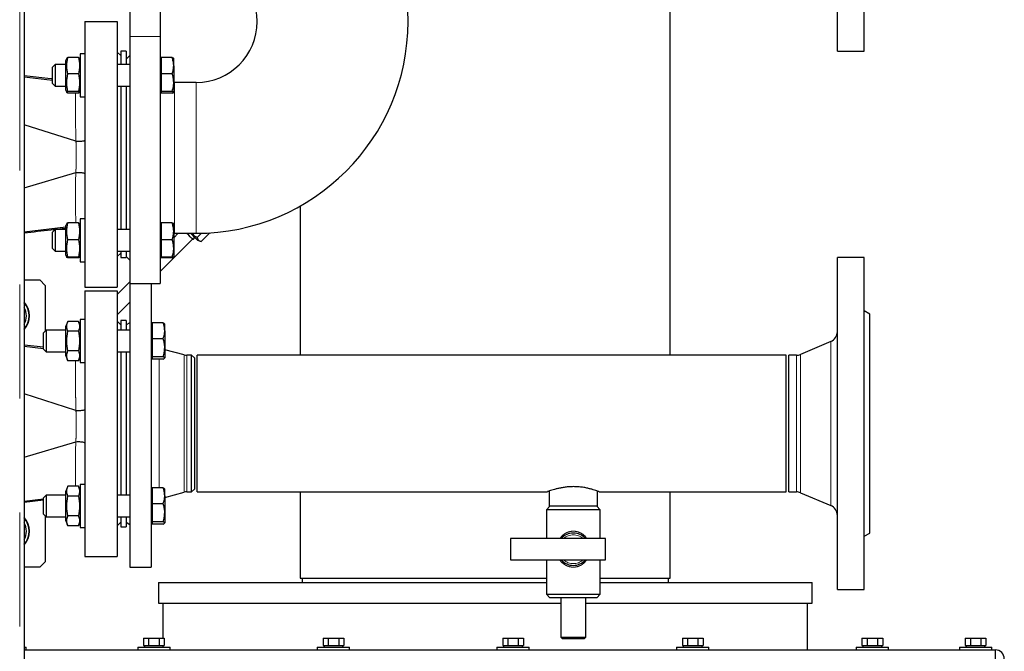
# Model space of a CAD drawing. Header units: millimetres. Extents: x 30 to 245, y 63 to 147.
# Tile 17 of 67: x 64 to 75, y 73 to 80. Entities that reach past the tile are written whole.
import ezdxf

# ---------------------------------------------------------------- set-up
doc = ezdxf.new("R2010")
doc.units = ezdxf.units.MM
doc.linetypes.add('PHANTOM', pattern=[12.7, 6.35, -1.27, 1.27, -1.27, 1.27, -1.27])

msp = doc.modelspace()

# ---------------------------------------------------------------- linework, layer by layer
at = {"color": 8, "linetype": 'PHANTOM', "lineweight": 18}
for p, q in [((64.135, 65.873), (64.135, 93.073)), ((65.36, 80.065), (65.7, 80.065)), ((65.86, 79.553), (65.86, 77.873)), ((66.1, 79.553), (66.1, 77.873)), ((73.167, 74.84), (73.167, 76.667)), ((65.689, 76.471), (65.689, 75.036)), ((65.965, 76.519), (65.965, 74.988)), ((65.996, 76.514), (65.996, 74.992)), ((72.784, 74.992), (72.784, 76.514)), ((72.83, 74.983), (72.83, 76.524))]:
    msp.add_line(p, q, dxfattribs=at)
at = {"color": 7, "linetype": 'Continuous', "lineweight": 25}
for p, q in [((64.185, 93.059), (64.185, 65.873)), ((73.24, 79.903), (73.24, 83.603)), ((73.54, 79.903), (73.54, 83.603)), ((71.379, 76.514), (71.379, 82.732)), ((64.186, 80.805), (64.186, 79.628)), ((65.36, 80.402), (65.36, 80.065)), ((65.7, 80.402), (65.7, 80.065)), ((64.86, 80.233), (65.22, 80.233)), ((64.86, 80.233), (64.86, 77.273)), ((65.22, 80.233), (65.22, 77.273)), ((65.36, 80.065), (65.36, 77.313)), ((65.7, 80.065), (65.7, 77.313)), ((64.66, 79.823), (64.65, 79.797)), ((64.66, 79.824), (64.66, 79.823)), ((64.79, 79.833), (64.67, 79.833)), ((64.79, 79.831), (64.67, 79.831)), ((64.801, 79.823), (64.8, 79.824)), ((64.81, 79.797), (64.801, 79.823)), ((64.86, 79.873), (64.81, 79.873)), ((64.81, 79.873), (64.81, 79.393)), ((65.26, 79.853), (65.22, 79.893)), ((65.32, 79.903), (65.26, 79.903)), ((65.26, 79.903), (65.26, 79.753)), ((65.32, 79.903), (65.32, 79.753)), ((65.36, 79.853), (65.32, 79.813)), ((65.71, 79.823), (65.7, 79.823)), ((65.71, 79.833), (65.71, 79.831)), ((65.833, 79.833), (65.71, 79.833)), ((65.71, 79.831), (65.71, 79.74)), ((65.833, 79.831), (65.71, 79.831)), ((65.85, 79.74), (65.85, 79.822)), ((73.24, 79.903), (73.54, 79.903)), ((64.53, 79.753), (64.5, 79.723)), ((64.5, 79.714), (64.5, 79.723)), ((64.5, 79.543), (64.5, 79.714)), ((64.65, 79.753), (64.53, 79.753)), ((64.53, 79.753), (64.53, 79.741)), ((64.53, 79.741), (64.53, 79.513)), ((64.65, 79.646), (64.65, 79.797)), ((65.36, 79.753), (65.22, 79.753)), ((65.71, 79.74), (65.71, 79.65)), ((65.85, 79.74), (65.85, 79.551)), ((64.185, 79.615), (64.5, 79.578)), ((64.65, 79.468), (64.65, 79.646)), ((64.79, 79.65), (64.67, 79.65)), ((65.833, 79.65), (65.71, 79.65)), ((65.71, 79.65), (65.71, 79.551)), ((64.5, 79.543), (64.53, 79.513)), ((64.53, 79.513), (64.65, 79.513)), ((65.22, 79.513), (65.36, 79.513)), ((65.26, 79.513), (65.26, 77.914)), ((65.32, 79.513), (65.32, 77.914)), ((65.71, 79.551), (65.71, 79.452)), ((65.86, 79.553), (65.85, 79.554)), ((65.85, 79.551), (65.85, 79.443)), ((66.1, 79.553), (65.86, 79.553)), ((64.65, 79.468), (64.66, 79.442)), ((64.79, 79.452), (64.67, 79.452)), ((64.79, 79.435), (64.67, 79.435)), ((64.801, 79.442), (64.81, 79.468)), ((64.81, 79.393), (64.86, 79.393)), ((65.7, 79.443), (65.71, 79.443)), ((65.833, 79.452), (65.71, 79.452)), ((65.71, 79.452), (65.71, 79.443)), ((65.71, 79.443), (65.71, 79.435)), ((65.833, 79.435), (65.71, 79.435)), ((64.761, 78.899), (64.185, 79.083)), ((64.762, 78.899), (64.761, 78.899)), ((64.185, 78.379), (64.76, 78.551)), ((64.76, 78.551), (64.761, 78.551)), ((67.259, 78.178), (67.259, 76.514)), ((64.659, 77.984), (64.65, 77.959)), ((64.65, 77.8), (64.65, 77.959)), ((64.79, 77.988), (64.67, 77.988)), ((64.81, 77.959), (64.801, 77.984)), ((64.86, 78.034), (64.81, 78.034)), ((64.81, 78.034), (64.81, 77.554)), ((65.71, 77.984), (65.7, 77.984)), ((65.71, 77.988), (65.71, 77.895)), ((65.833, 77.988), (65.71, 77.988)), ((65.85, 77.984), (65.85, 77.895)), ((64.185, 77.89), (64.65, 77.944)), ((64.186, 77.879), (64.186, 76.628)), ((64.53, 77.914), (64.5, 77.884)), ((64.5, 77.874), (64.5, 77.884)), ((64.5, 77.704), (64.5, 77.874)), ((64.65, 77.914), (64.53, 77.914)), ((64.53, 77.914), (64.53, 77.9)), ((64.53, 77.9), (64.53, 77.674)), ((65.36, 77.914), (65.22, 77.914)), ((65.71, 77.895), (65.71, 77.802)), ((65.85, 77.895), (65.85, 77.705)), ((65.85, 77.873), (65.86, 77.873)), ((65.901, 77.873), (65.85, 77.822)), ((65.86, 77.873), (66.1, 77.873)), ((66.16, 77.874), (66.112, 77.826)), ((66.254, 77.878), (66.157, 77.782)), ((64.65, 77.63), (64.65, 77.8)), ((64.79, 77.802), (64.67, 77.802)), ((65.7, 77.446), (66.061, 77.807)), ((65.833, 77.802), (65.71, 77.802)), ((65.71, 77.802), (65.71, 77.705)), ((66.065, 77.804), (66.086, 77.825)), ((66.116, 77.795), (66.147, 77.784)), ((64.5, 77.704), (64.53, 77.674)), ((64.53, 77.674), (64.65, 77.674)), ((64.65, 77.63), (64.659, 77.604)), ((64.801, 77.604), (64.81, 77.63)), ((65.22, 77.674), (65.36, 77.674)), ((65.22, 77.613), (65.26, 77.653)), ((65.26, 77.674), (65.26, 77.603)), ((65.32, 77.674), (65.32, 77.603)), ((65.71, 77.705), (65.71, 77.608)), ((65.85, 77.705), (65.85, 77.604)), ((64.79, 77.608), (64.67, 77.608)), ((64.79, 77.6), (64.67, 77.6)), ((64.81, 77.554), (64.86, 77.554)), ((65.26, 77.603), (65.32, 77.603)), ((65.32, 77.613), (65.36, 77.573)), ((65.7, 77.604), (65.71, 77.604)), ((65.833, 77.608), (65.71, 77.608)), ((65.71, 77.608), (65.71, 77.604)), ((65.71, 77.604), (65.71, 77.6)), ((65.833, 77.6), (65.71, 77.6)), ((73.54, 77.603), (73.24, 77.603)), ((73.24, 73.903), (73.24, 77.603)), ((73.54, 73.903), (73.54, 77.603)), ((64.186, 77.353), (64.36, 77.353)), ((64.42, 77.293), (64.36, 77.353)), ((65.36, 77.332), (65.22, 77.192)), ((65.36, 77.313), (65.7, 77.313)), ((65.36, 77.313), (65.36, 74.153)), ((65.6, 77.313), (65.6, 74.153)), ((64.42, 77.293), (64.42, 76.783)), ((64.86, 77.273), (65.22, 77.273)), ((64.86, 77.233), (65.22, 77.233)), ((64.86, 77.233), (64.86, 74.273)), ((65.22, 77.233), (65.22, 74.273)), ((65.22, 76.966), (65.36, 77.106)), ((73.6, 76.973), (73.54, 77.008)), ((73.6, 74.533), (73.6, 76.973)), ((64.67, 76.892), (64.65, 76.837)), ((64.79, 76.892), (64.67, 76.892)), ((64.81, 76.837), (64.79, 76.892)), ((64.86, 76.913), (64.81, 76.913)), ((64.81, 76.913), (64.81, 76.433)), ((65.26, 76.853), (65.22, 76.893)), ((65.32, 76.903), (65.26, 76.903)), ((65.26, 76.903), (65.26, 76.793)), ((65.32, 76.903), (65.32, 76.793)), ((65.36, 76.877), (65.32, 76.853)), ((65.61, 76.863), (65.6, 76.863)), ((65.61, 76.874), (65.61, 76.786)), ((65.733, 76.874), (65.61, 76.874)), ((65.75, 76.786), (65.75, 76.863)), ((64.43, 76.793), (64.4, 76.763)), ((64.4, 76.583), (64.4, 76.763)), ((64.65, 76.793), (64.43, 76.793)), ((64.43, 76.793), (64.43, 76.553)), ((64.65, 76.508), (64.65, 76.837)), ((64.79, 76.782), (64.67, 76.782)), ((65.36, 76.793), (65.22, 76.793)), ((65.61, 76.786), (65.61, 76.698)), ((65.75, 76.786), (65.75, 76.598)), ((65.61, 76.698), (65.61, 76.598)), ((65.733, 76.698), (65.61, 76.698)), ((73.167, 76.667), (72.83, 76.524)), ((64.4, 76.604), (64.185, 76.628)), ((64.185, 76.615), (64.4, 76.59)), ((64.4, 76.583), (64.43, 76.553)), ((64.43, 76.553), (64.65, 76.553)), ((64.79, 76.563), (64.67, 76.563)), ((65.22, 76.553), (65.36, 76.553)), ((65.26, 76.553), (65.26, 75.579)), ((65.32, 76.553), (65.32, 75.579)), ((65.61, 76.598), (65.61, 76.497)), ((65.75, 76.598), (65.75, 76.484)), ((65.965, 76.519), (65.75, 76.576)), ((64.65, 76.508), (64.67, 76.453)), ((64.79, 76.453), (64.67, 76.453)), ((64.79, 76.453), (64.81, 76.508)), ((64.81, 76.433), (64.86, 76.433)), ((65.6, 76.483), (65.61, 76.483)), ((65.733, 76.497), (65.61, 76.497)), ((65.61, 76.497), (65.61, 76.484)), ((65.61, 76.484), (65.61, 76.471)), ((65.733, 76.471), (65.61, 76.471)), ((66.05, 76.514), (65.996, 76.514)), ((66.08, 76.484), (66.05, 76.514)), ((66.05, 74.992), (66.05, 76.514)), ((66.08, 76.484), (66.08, 75.022)), ((72.67, 76.514), (66.11, 76.514)), ((66.11, 74.992), (66.11, 76.514)), ((72.67, 74.992), (72.67, 76.514)), ((72.784, 76.514), (72.7, 76.514)), ((72.7, 74.992), (72.7, 76.514)), ((64.761, 75.899), (64.185, 76.083)), ((64.762, 75.899), (64.761, 75.899)), ((64.185, 75.379), (64.76, 75.551)), ((64.76, 75.551), (64.761, 75.551)), ((65.26, 75.579), (65.26, 74.954)), ((65.32, 75.579), (65.32, 74.954)), ((64.67, 75.054), (64.65, 74.999)), ((64.65, 74.67), (64.65, 74.999)), ((64.79, 75.054), (64.67, 75.054)), ((64.81, 74.999), (64.79, 75.054)), ((64.86, 75.074), (64.81, 75.074)), ((64.81, 75.074), (64.81, 74.594)), ((65.61, 75.024), (65.6, 75.024)), ((65.61, 75.036), (65.61, 74.948)), ((65.733, 75.036), (65.61, 75.036)), ((65.75, 74.948), (65.75, 75.024)), ((66.05, 74.992), (66.08, 75.022)), ((70.03, 75), (70.03, 74.833)), ((70.57, 74.833), (70.57, 75)), ((64.185, 74.89), (64.4, 74.915)), ((64.185, 74.879), (64.4, 74.903)), ((64.43, 74.954), (64.4, 74.924)), ((64.4, 74.744), (64.4, 74.924)), ((64.65, 74.954), (64.43, 74.954)), ((64.43, 74.954), (64.43, 74.714)), ((64.79, 74.944), (64.67, 74.944)), ((65.36, 74.954), (65.22, 74.954)), ((65.61, 74.948), (65.61, 74.86)), ((65.75, 74.931), (65.965, 74.988)), ((65.75, 74.948), (65.75, 74.759)), ((65.996, 74.992), (66.05, 74.992)), ((66.11, 74.992), (70.011, 74.992)), ((67.259, 74.992), (67.259, 74.032)), ((70.589, 74.992), (72.67, 74.992)), ((71.379, 74.032), (71.379, 74.992)), ((72.7, 74.992), (72.784, 74.992)), ((72.83, 74.983), (73.167, 74.84)), ((65.61, 74.86), (65.61, 74.759)), ((65.733, 74.86), (65.61, 74.86)), ((70.04, 74.833), (70, 74.793)), ((70, 74.793), (70, 74.473)), ((70.6, 74.793), (70, 74.793)), ((70.3, 74.833), (70.03, 74.833)), ((70.57, 74.833), (70.3, 74.833)), ((70.6, 74.793), (70.56, 74.833)), ((70.6, 74.473), (70.6, 74.793)), ((64.4, 74.744), (64.43, 74.714)), ((64.42, 74.724), (64.42, 74.213)), ((64.43, 74.714), (64.65, 74.714)), ((64.65, 74.67), (64.67, 74.615)), ((64.79, 74.725), (64.67, 74.725)), ((64.79, 74.615), (64.81, 74.67)), ((65.22, 74.714), (65.36, 74.714)), ((65.26, 74.714), (65.26, 74.603)), ((65.32, 74.714), (65.32, 74.603)), ((65.61, 74.759), (65.61, 74.658)), ((65.75, 74.759), (65.75, 74.646)), ((64.79, 74.615), (64.67, 74.615)), ((64.81, 74.594), (64.86, 74.594)), ((65.22, 74.613), (65.26, 74.653)), ((65.26, 74.603), (65.32, 74.603)), ((65.32, 74.653), (65.36, 74.63)), ((65.6, 74.644), (65.61, 74.644)), ((65.733, 74.658), (65.61, 74.658)), ((65.61, 74.658), (65.61, 74.646)), ((65.61, 74.646), (65.61, 74.633)), ((65.733, 74.633), (65.61, 74.633)), ((70.66, 74.473), (69.6, 74.473)), ((69.6, 74.473), (69.6, 74.233)), ((70.66, 74.233), (70.66, 74.473)), ((73.54, 74.499), (73.6, 74.533)), ((64.86, 74.273), (65.22, 74.273)), ((69.6, 74.233), (70.66, 74.233)), ((70, 74.233), (70, 73.853)), ((70.6, 73.853), (70.6, 74.233)), ((64.36, 74.153), (64.185, 74.153)), ((64.36, 74.153), (64.42, 74.213)), ((65.36, 74.153), (65.6, 74.153)), ((67.259, 74.032), (67.673, 74.032)), ((67.279, 74.032), (67.279, 73.981)), ((67.673, 74.032), (70, 74.032)), ((70.6, 74.032), (71.379, 74.032)), ((71.359, 73.981), (71.359, 74.032)), ((65.679, 73.981), (65.679, 73.751)), ((65.679, 73.981), (70, 73.981)), ((70.6, 73.981), (72.959, 73.981)), ((72.959, 73.751), (72.959, 73.981)), ((73.24, 73.903), (73.54, 73.903)), ((70, 73.853), (70.04, 73.813)), ((70, 73.853), (70.6, 73.853)), ((70.56, 73.813), (70.04, 73.813)), ((70.16, 73.813), (70.16, 73.373)), ((70.44, 73.373), (70.44, 73.813)), ((70.56, 73.813), (70.6, 73.853)), ((65.679, 73.751), (70.16, 73.751)), ((65.729, 73.751), (65.729, 73.361)), ((70.44, 73.751), (72.959, 73.751)), ((72.909, 73.231), (72.909, 73.751)), ((65.514, 73.361), (65.514, 73.281)), ((65.514, 73.361), (65.571, 73.361)), ((65.571, 73.361), (65.571, 73.281)), ((65.571, 73.361), (65.687, 73.361)), ((65.687, 73.361), (65.687, 73.281)), ((65.687, 73.361), (65.745, 73.361)), ((65.745, 73.361), (65.745, 73.281)), ((67.514, 73.361), (67.514, 73.281)), ((67.514, 73.361), (67.571, 73.361)), ((67.571, 73.361), (67.571, 73.281)), ((67.571, 73.361), (67.687, 73.361)), ((67.687, 73.361), (67.687, 73.281)), ((67.687, 73.361), (67.745, 73.361)), ((67.745, 73.361), (67.745, 73.281)), ((69.514, 73.361), (69.514, 73.281)), ((69.514, 73.361), (69.571, 73.361)), ((69.571, 73.361), (69.571, 73.281)), ((69.571, 73.361), (69.687, 73.361)), ((69.687, 73.361), (69.687, 73.281)), ((69.687, 73.361), (69.745, 73.361)), ((69.745, 73.361), (69.745, 73.281)), ((70.16, 73.373), (70.18, 73.353)), ((70.16, 73.373), (70.44, 73.373)), ((70.42, 73.353), (70.18, 73.353)), ((70.42, 73.353), (70.44, 73.373)), ((71.514, 73.361), (71.514, 73.281)), ((71.514, 73.361), (71.571, 73.361)), ((71.571, 73.361), (71.571, 73.281)), ((71.571, 73.361), (71.687, 73.361)), ((71.687, 73.361), (71.687, 73.281)), ((71.687, 73.361), (71.745, 73.361)), ((71.745, 73.361), (71.745, 73.281)), ((73.514, 73.361), (73.514, 73.281)), ((73.514, 73.361), (73.571, 73.361)), ((73.571, 73.361), (73.571, 73.281)), ((73.571, 73.361), (73.687, 73.361)), ((73.687, 73.361), (73.687, 73.281)), ((73.687, 73.361), (73.745, 73.361)), ((73.745, 73.361), (73.745, 73.281)), ((74.664, 73.361), (74.664, 73.281)), ((74.664, 73.361), (74.721, 73.361)), ((74.721, 73.361), (74.721, 73.281)), ((74.721, 73.361), (74.837, 73.361)), ((74.837, 73.361), (74.837, 73.281)), ((74.837, 73.361), (74.895, 73.361)), ((74.895, 73.361), (74.895, 73.281)), ((64.185, 73.261), (64.209, 73.261)), ((64.209, 73.231), (64.209, 73.261)), ((65.449, 73.261), (65.449, 73.231)), ((65.449, 73.261), (65.809, 73.261)), ((65.514, 73.281), (65.526, 73.281)), ((65.524, 73.281), (65.524, 73.261)), ((65.526, 73.281), (65.559, 73.281)), ((65.559, 73.281), (65.571, 73.281)), ((65.571, 73.281), (65.597, 73.281)), ((65.597, 73.281), (65.661, 73.281)), ((65.661, 73.281), (65.687, 73.281)), ((65.687, 73.281), (65.7, 73.281)), ((65.7, 73.281), (65.732, 73.281)), ((65.732, 73.281), (65.745, 73.281)), ((65.734, 73.261), (65.734, 73.281)), ((65.809, 73.231), (65.809, 73.261)), ((67.449, 73.261), (67.449, 73.231)), ((67.449, 73.261), (67.809, 73.261)), ((67.514, 73.281), (67.526, 73.281)), ((67.524, 73.281), (67.524, 73.261)), ((67.526, 73.281), (67.559, 73.281)), ((67.559, 73.281), (67.571, 73.281)), ((67.571, 73.281), (67.597, 73.281)), ((67.597, 73.281), (67.661, 73.281)), ((67.661, 73.281), (67.687, 73.281)), ((67.687, 73.281), (67.7, 73.281)), ((67.7, 73.281), (67.732, 73.281)), ((67.732, 73.281), (67.745, 73.281)), ((67.734, 73.261), (67.734, 73.281)), ((67.809, 73.231), (67.809, 73.261)), ((69.449, 73.261), (69.449, 73.231)), ((69.449, 73.261), (69.809, 73.261)), ((69.514, 73.281), (69.526, 73.281)), ((69.524, 73.281), (69.524, 73.261)), ((69.526, 73.281), (69.559, 73.281)), ((69.559, 73.281), (69.571, 73.281)), ((69.571, 73.281), (69.597, 73.281)), ((69.597, 73.281), (69.661, 73.281)), ((69.661, 73.281), (69.687, 73.281)), ((69.687, 73.281), (69.7, 73.281)), ((69.7, 73.281), (69.732, 73.281)), ((69.732, 73.281), (69.745, 73.281)), ((69.734, 73.261), (69.734, 73.281)), ((69.809, 73.231), (69.809, 73.261)), ((71.449, 73.261), (71.449, 73.231)), ((71.449, 73.261), (71.809, 73.261)), ((71.514, 73.281), (71.526, 73.281)), ((71.524, 73.281), (71.524, 73.261)), ((71.526, 73.281), (71.559, 73.281)), ((71.559, 73.281), (71.571, 73.281)), ((71.571, 73.281), (71.597, 73.281)), ((71.597, 73.281), (71.661, 73.281)), ((71.661, 73.281), (71.687, 73.281)), ((71.687, 73.281), (71.7, 73.281)), ((71.7, 73.281), (71.732, 73.281)), ((71.732, 73.281), (71.745, 73.281)), ((71.734, 73.261), (71.734, 73.281)), ((71.809, 73.231), (71.809, 73.261)), ((73.449, 73.261), (73.449, 73.231)), ((73.449, 73.261), (73.809, 73.261)), ((73.514, 73.281), (73.526, 73.281)), ((73.524, 73.281), (73.524, 73.261)), ((73.526, 73.281), (73.559, 73.281)), ((73.559, 73.281), (73.571, 73.281)), ((73.571, 73.281), (73.597, 73.281)), ((73.597, 73.281), (73.661, 73.281)), ((73.661, 73.281), (73.687, 73.281)), ((73.687, 73.281), (73.7, 73.281)), ((73.7, 73.281), (73.732, 73.281)), ((73.732, 73.281), (73.745, 73.281)), ((73.734, 73.261), (73.734, 73.281)), ((73.809, 73.231), (73.809, 73.261)), ((74.599, 73.261), (74.599, 73.231)), ((74.599, 73.261), (74.959, 73.261)), ((74.664, 73.281), (74.676, 73.281)), ((74.674, 73.281), (74.674, 73.261)), ((74.676, 73.281), (74.709, 73.281)), ((74.709, 73.281), (74.721, 73.281)), ((74.721, 73.281), (74.747, 73.281)), ((74.747, 73.281), (74.811, 73.281)), ((74.811, 73.281), (74.837, 73.281)), ((74.837, 73.281), (74.85, 73.281)), ((74.85, 73.281), (74.882, 73.281)), ((74.882, 73.281), (74.895, 73.281)), ((74.884, 73.261), (74.884, 73.281)), ((74.959, 73.231), (74.959, 73.261)), ((64.185, 73.231), (74.999, 73.231)), ((74.999, 73.231), (74.999, 73.131))]:
    msp.add_line(p, q, dxfattribs=at)
at = {"color": 7, "linetype": 'Continuous', "lineweight": 25, "flags": 128}
for points in [[(64.5, 79.593), (64.483, 79.595), (64.185, 79.628)], [(66.065, 77.804), (66.064, 77.804), (66.058, 77.81), (66.048, 77.82), (66.034, 77.834), (66.017, 77.851), (65.999, 77.869), (65.995, 77.873)], [(66.116, 77.795), (66.115, 77.795), (66.11, 77.8), (66.101, 77.81), (66.086, 77.824), (66.069, 77.842), (66.049, 77.862), (66.037, 77.873)]]:
    msp.add_lwpolyline(points, dxfattribs=at)
at = {"color": 8, "linetype": 'PHANTOM', "lineweight": 18, "flags": 128}
for points in [[(64.762, 77.988), (64.761, 77.997), (64.759, 78.04), (64.757, 78.093), (64.756, 78.158), (64.756, 78.249), (64.756, 78.352), (64.758, 78.449), (64.76, 78.551), (64.76, 78.551), (64.76, 78.551)], [(64.758, 75.054), (64.757, 75.093), (64.756, 75.158), (64.756, 75.249), (64.756, 75.352), (64.758, 75.449), (64.76, 75.551), (64.76, 75.551), (64.76, 75.551)]]:
    msp.add_lwpolyline(points, dxfattribs=at)
at = {"color": 7, "linetype": 'Continuous', "lineweight": 25}
for centre, radius, start, end in [((66.1, 80.233), 2.36, 0, 90), ((66.1, 80.233), 0.68, 270, 90), ((66.1, 80.233), 2.36, 270, 0), ((64.02, 76.953), 0.225, 317.1666, 42.8334), ((64.02, 76.953), 0.22, 318.5904, 41.4096), ((64.02, 76.953), 0.19, 330.2757, 29.7243), ((73.12, 76.777), 0.12, 293, 0), ((65.996, 76.634), 0.12, 255, 270), ((72.784, 76.634), 0.12, 270, 293), ((65.996, 74.872), 0.12, 90, 105), ((72.784, 74.872), 0.12, 67, 90), ((73.12, 74.73), 0.12, 0, 67), ((64.02, 74.553), 0.225, 317.1666, 42.8334), ((64.02, 74.553), 0.22, 318.5904, 41.4096), ((64.02, 74.553), 0.19, 330.2757, 29.7243), ((70.3, 74.353), 0.18, 41.8103, 138.1897), ((70.3, 74.353), 0.18, 221.8103, 318.1897), ((74.999, 73.131), 0.1, 0, 90)]:
    msp.add_arc(centre, radius, start, end, dxfattribs=at)
at = {"color": 8, "linetype": 'PHANTOM', "lineweight": 18}
for start, end in [(48.5904, 131.4096), (228.5904, 311.4096)]:
    msp.add_arc((70.3, 74.353), 0.16, start, end, dxfattribs=at)
at = {"color": 7, "linetype": 'Continuous', "lineweight": 25}
for points, knots in [([(64.67, 79.65), (64.665, 79.68), (64.654, 79.74), (64.665, 79.8), (64.67, 79.831)], [0, 0, 0, 0, 0.491179, 1, 1, 1, 1]), ([(64.66, 79.824), (64.662, 79.827), (64.664, 79.83), (64.67, 79.833), (64.67, 79.833)], [0, 0, 0, 0, 0.967712, 1, 1, 1, 1]), ([(64.67, 79.831), (64.668, 79.83), (64.663, 79.828), (64.662, 79.825), (64.661, 79.823)], [0, 0, 0, 0, 0.299893, 1, 1, 1, 1]), ([(64.79, 79.833), (64.79, 79.833), (64.796, 79.83), (64.798, 79.827), (64.8, 79.824)], [0, 0, 0, 0, 0.032285, 1, 1, 1, 1]), ([(64.79, 79.831), (64.795, 79.801), (64.806, 79.741), (64.795, 79.681), (64.79, 79.65)], [0, 0, 0, 0, 0.491182, 1, 1, 1, 1]), ([(64.799, 79.823), (64.798, 79.825), (64.797, 79.828), (64.792, 79.83), (64.79, 79.831)], [0, 0, 0, 0, 0.700072, 1, 1, 1, 1]), ([(65.85, 79.74), (65.85, 79.743), (65.85, 79.759), (65.846, 79.789), (65.837, 79.817), (65.833, 79.831)], [0, 0, 0, 0, 0.070094, 0.530785, 1, 1, 1, 1]), ([(65.833, 79.831), (65.838, 79.829), (65.847, 79.827), (65.849, 79.824), (65.85, 79.822)], [0, 0, 0, 0, 0.495461, 1, 1, 1, 1]), ([(65.833, 79.65), (65.838, 79.665), (65.847, 79.694), (65.849, 79.725), (65.85, 79.74)], [0, 0, 0, 0, 0.495462, 1, 1, 1, 1]), ([(64.67, 79.452), (64.665, 79.484), (64.654, 79.55), (64.665, 79.617), (64.67, 79.65)], [0, 0, 0, 0, 0.491183, 1, 1, 1, 1]), ([(64.79, 79.65), (64.795, 79.618), (64.806, 79.552), (64.795, 79.486), (64.79, 79.452)], [0, 0, 0, 0, 0.491178, 1, 1, 1, 1]), ([(65.85, 79.551), (65.848, 79.578), (65.845, 79.611), (65.835, 79.644), (65.833, 79.65)], [0, 0, 0, 0, 0.795699, 1, 1, 1, 1]), ([(65.833, 79.452), (65.84, 79.477), (65.849, 79.51), (65.85, 79.543), (65.85, 79.551)], [0, 0, 0, 0, 0.773408, 1, 1, 1, 1]), ([(64.67, 79.435), (64.67, 79.435), (64.664, 79.437), (64.657, 79.442), (64.661, 79.448), (64.668, 79.451), (64.67, 79.452)], [0, 0, 0, 0, 0.013286, 0.436205, 0.870413, 1, 1, 1, 1]), ([(64.79, 79.452), (64.792, 79.451), (64.799, 79.448), (64.804, 79.442), (64.796, 79.437), (64.79, 79.435), (64.79, 79.435)], [0, 0, 0, 0, 0.129586, 0.552152, 0.986714, 1, 1, 1, 1]), ([(65.85, 79.443), (65.85, 79.444), (65.85, 79.445), (65.846, 79.448), (65.837, 79.451), (65.833, 79.452)], [0, 0, 0, 0, 0.070089, 0.530792, 1, 1, 1, 1]), ([(65.833, 79.435), (65.838, 79.436), (65.847, 79.439), (65.849, 79.442), (65.85, 79.443)], [0, 0, 0, 0, 0.495451, 1, 1, 1, 1]), ([(64.762, 78.899), (64.771, 78.899), (64.789, 78.899), (64.815, 78.9), (64.838, 78.902), (64.854, 78.905), (64.859, 78.907), (64.86, 78.909), (64.86, 78.909), (64.86, 78.909)], [0, 0, 0, 0, 0.1875722, 0.3751386, 0.5627082, 0.7502981, 0.9379083, 0.9895069, 1, 1, 1, 1]), ([(64.761, 78.551), (64.77, 78.552), (64.788, 78.552), (64.814, 78.551), (64.837, 78.548), (64.853, 78.543), (64.859, 78.539), (64.86, 78.537), (64.86, 78.536), (64.86, 78.536)], [0, 0, 0, 0, 0.185868, 0.371727, 0.557606, 0.743508, 0.929452, 0.991583, 1, 1, 1, 1]), ([(64.67, 77.802), (64.665, 77.832), (64.654, 77.894), (64.665, 77.956), (64.67, 77.988)], [0, 0, 0, 0, 0.49118, 1, 1, 1, 1]), ([(64.67, 77.988), (64.668, 77.988), (64.662, 77.986), (64.661, 77.985), (64.661, 77.984)], [0, 0, 0, 0, 0.275804, 1, 1, 1, 1]), ([(64.79, 77.988), (64.795, 77.958), (64.806, 77.896), (64.795, 77.834), (64.79, 77.802)], [0, 0, 0, 0, 0.49118, 1, 1, 1, 1]), ([(64.799, 77.984), (64.799, 77.985), (64.798, 77.986), (64.792, 77.988), (64.79, 77.988)], [0, 0, 0, 0, 0.724175, 1, 1, 1, 1]), ([(65.85, 77.895), (65.85, 77.897), (65.85, 77.914), (65.846, 77.945), (65.837, 77.974), (65.833, 77.988)], [0, 0, 0, 0, 0.070087, 0.530782, 1, 1, 1, 1]), ([(65.833, 77.988), (65.838, 77.987), (65.847, 77.986), (65.849, 77.985), (65.85, 77.984)], [0, 0, 0, 0, 0.49546, 1, 1, 1, 1]), ([(64.185, 77.879), (64.284, 77.89), (64.439, 77.907), (64.594, 77.924), (64.65, 77.93)], [0, 0, 0, 0, 0.635804, 1, 1, 1, 1]), ([(65.833, 77.802), (65.838, 77.817), (65.847, 77.848), (65.849, 77.879), (65.85, 77.895)], [0, 0, 0, 0, 0.495457, 1, 1, 1, 1]), ([(66.05, 77.873), (66.051, 77.873), (66.063, 77.859), (66.085, 77.844), (66.106, 77.83), (66.112, 77.826)], [0, 0, 0, 0, 0.037215, 0.715777, 1, 1, 1, 1]), ([(64.67, 77.608), (64.665, 77.64), (64.654, 77.705), (64.665, 77.769), (64.67, 77.802)], [0, 0, 0, 0, 0.49118, 1, 1, 1, 1]), ([(64.79, 77.802), (64.795, 77.77), (64.806, 77.706), (64.795, 77.641), (64.79, 77.608)], [0, 0, 0, 0, 0.49118, 1, 1, 1, 1]), ([(65.85, 77.705), (65.848, 77.731), (65.845, 77.764), (65.835, 77.796), (65.833, 77.802)], [0, 0, 0, 0, 0.795698, 1, 1, 1, 1]), ([(66.112, 77.826), (66.115, 77.819), (66.119, 77.803), (66.134, 77.788), (66.15, 77.784), (66.157, 77.782)], [0, 0, 0, 0, 0.336155, 0.682268, 1, 1, 1, 1]), ([(65.833, 77.608), (65.84, 77.633), (65.849, 77.665), (65.85, 77.698), (65.85, 77.705)], [0, 0, 0, 0, 0.77341, 1, 1, 1, 1]), ([(64.67, 77.6), (64.67, 77.6), (64.664, 77.602), (64.657, 77.604), (64.661, 77.606), (64.668, 77.608), (64.67, 77.608)], [0, 0, 0, 0, 0.0132902, 0.4362049, 0.8704072, 1, 1, 1, 1]), ([(64.79, 77.608), (64.792, 77.608), (64.799, 77.606), (64.804, 77.604), (64.796, 77.602), (64.79, 77.6), (64.79, 77.6)], [0, 0, 0, 0, 0.129592, 0.552155, 0.98671, 1, 1, 1, 1]), ([(65.85, 77.604), (65.85, 77.604), (65.85, 77.605), (65.846, 77.606), (65.837, 77.608), (65.833, 77.608)], [0, 0, 0, 0, 0.070094, 0.530782, 1, 1, 1, 1]), ([(65.833, 77.6), (65.838, 77.601), (65.847, 77.602), (65.849, 77.604), (65.85, 77.604)], [0, 0, 0, 0, 0.49546, 1, 1, 1, 1]), ([(64.67, 76.782), (64.665, 76.8), (64.654, 76.837), (64.665, 76.873), (64.67, 76.892)], [0, 0, 0, 0, 0.491179, 1, 1, 1, 1]), ([(64.79, 76.892), (64.795, 76.874), (64.806, 76.838), (64.795, 76.801), (64.79, 76.782)], [0, 0, 0, 0, 0.4911835, 1, 1, 1, 1]), ([(65.75, 76.786), (65.748, 76.81), (65.745, 76.84), (65.735, 76.868), (65.733, 76.874)], [0, 0, 0, 0, 0.795698, 1, 1, 1, 1]), ([(65.733, 76.874), (65.738, 76.872), (65.747, 76.868), (65.749, 76.864), (65.75, 76.861)], [0, 0, 0, 0, 0.495457, 1, 1, 1, 1]), ([(64.67, 76.563), (64.665, 76.599), (64.654, 76.672), (64.665, 76.745), (64.67, 76.782)], [0, 0, 0, 0, 0.491181, 1, 1, 1, 1]), ([(64.79, 76.782), (64.795, 76.746), (64.806, 76.673), (64.795, 76.6), (64.79, 76.563)], [0, 0, 0, 0, 0.491181, 1, 1, 1, 1]), ([(65.733, 76.698), (65.74, 76.721), (65.749, 76.75), (65.75, 76.78), (65.75, 76.786)], [0, 0, 0, 0, 0.773408, 1, 1, 1, 1]), ([(65.75, 76.598), (65.75, 76.6), (65.75, 76.618), (65.746, 76.652), (65.737, 76.683), (65.733, 76.698)], [0, 0, 0, 0, 0.070097, 0.530785, 1, 1, 1, 1]), ([(64.67, 76.453), (64.668, 76.458), (64.662, 76.478), (64.657, 76.514), (64.664, 76.546), (64.67, 76.563), (64.67, 76.563)], [0, 0, 0, 0, 0.129592, 0.552153, 0.986711, 1, 1, 1, 1]), ([(64.79, 76.563), (64.79, 76.563), (64.796, 76.547), (64.804, 76.515), (64.799, 76.478), (64.792, 76.458), (64.79, 76.453)], [0, 0, 0, 0, 0.013289, 0.436206, 0.870408, 1, 1, 1, 1]), ([(65.733, 76.497), (65.738, 76.513), (65.747, 76.546), (65.749, 76.58), (65.75, 76.598)], [0, 0, 0, 0, 0.495457, 1, 1, 1, 1]), ([(65.75, 76.484), (65.75, 76.484), (65.75, 76.487), (65.746, 76.491), (65.737, 76.495), (65.733, 76.497)], [0, 0, 0, 0, 0.07009, 0.530778, 1, 1, 1, 1]), ([(65.733, 76.471), (65.738, 76.473), (65.747, 76.477), (65.749, 76.482), (65.75, 76.484)], [0, 0, 0, 0, 0.495457, 1, 1, 1, 1]), ([(64.762, 75.899), (64.771, 75.899), (64.789, 75.899), (64.815, 75.9), (64.838, 75.902), (64.854, 75.905), (64.859, 75.907), (64.86, 75.909), (64.86, 75.909), (64.86, 75.909)], [0, 0, 0, 0, 0.1875723, 0.3751386, 0.5627082, 0.7502981, 0.9379083, 0.9895069, 1, 1, 1, 1]), ([(64.761, 75.551), (64.77, 75.552), (64.788, 75.552), (64.814, 75.551), (64.837, 75.548), (64.853, 75.543), (64.859, 75.539), (64.86, 75.537), (64.86, 75.536), (64.86, 75.536)], [0, 0, 0, 0, 0.1858681, 0.3717271, 0.5576059, 0.7435074, 0.9294516, 0.9915827, 1, 1, 1, 1]), ([(64.67, 74.944), (64.665, 74.962), (64.654, 74.998), (64.665, 75.035), (64.67, 75.054)], [0, 0, 0, 0, 0.491178, 1, 1, 1, 1]), ([(64.79, 75.054), (64.795, 75.036), (64.806, 74.999), (64.795, 74.963), (64.79, 74.944)], [0, 0, 0, 0, 0.491184, 1, 1, 1, 1]), ([(65.75, 74.948), (65.748, 74.971), (65.745, 75.001), (65.735, 75.03), (65.733, 75.036)], [0, 0, 0, 0, 0.795702, 1, 1, 1, 1]), ([(65.733, 75.036), (65.738, 75.034), (65.747, 75.029), (65.749, 75.025), (65.75, 75.023)], [0, 0, 0, 0, 0.495457, 1, 1, 1, 1]), ([(70.3, 75.05), (70.285, 75.05), (70.253, 75.049), (70.208, 75.044), (70.165, 75.037), (70.126, 75.029), (70.09, 75.019), (70.059, 75.01), (70.035, 75.002), (70.018, 74.996), (70.01, 74.993), (70.011, 74.993), (70.011, 74.993)], [0, 0, 0, 0, 0.100454, 0.203975, 0.304385, 0.407473, 0.512585, 0.620534, 0.729101, 0.841101, 0.944781, 1, 1, 1, 1]), ([(70.589, 74.993), (70.589, 74.993), (70.59, 74.992), (70.584, 74.995), (70.571, 75), (70.55, 75.007), (70.523, 75.016), (70.49, 75.025), (70.45, 75.035), (70.404, 75.043), (70.354, 75.049), (70.318, 75.049), (70.3, 75.05)], [0, 0, 0, 0, 0.037101, 0.141002, 0.239397, 0.340431, 0.443086, 0.548416, 0.656548, 0.767886, 0.881737, 1, 1, 1, 1]), ([(64.67, 74.725), (64.665, 74.76), (64.654, 74.834), (64.665, 74.907), (64.67, 74.944)], [0, 0, 0, 0, 0.49118, 1, 1, 1, 1]), ([(64.79, 74.944), (64.795, 74.908), (64.806, 74.835), (64.795, 74.762), (64.79, 74.725)], [0, 0, 0, 0, 0.491181, 1, 1, 1, 1]), ([(65.733, 74.86), (65.74, 74.882), (65.749, 74.911), (65.75, 74.941), (65.75, 74.948)], [0, 0, 0, 0, 0.773406, 1, 1, 1, 1]), ([(65.75, 74.759), (65.75, 74.761), (65.75, 74.78), (65.746, 74.814), (65.737, 74.844), (65.733, 74.86)], [0, 0, 0, 0, 0.070092, 0.530785, 1, 1, 1, 1]), ([(64.67, 74.615), (64.668, 74.62), (64.662, 74.64), (64.657, 74.676), (64.664, 74.708), (64.67, 74.724), (64.67, 74.725)], [0, 0, 0, 0, 0.1295913, 0.5521533, 0.9867116, 1, 1, 1, 1]), ([(64.79, 74.725), (64.79, 74.724), (64.796, 74.708), (64.804, 74.676), (64.799, 74.64), (64.792, 74.62), (64.79, 74.615)], [0, 0, 0, 0, 0.013288, 0.436206, 0.870408, 1, 1, 1, 1]), ([(65.733, 74.658), (65.738, 74.675), (65.747, 74.708), (65.749, 74.742), (65.75, 74.759)], [0, 0, 0, 0, 0.495457, 1, 1, 1, 1]), ([(65.75, 74.646), (65.75, 74.646), (65.75, 74.648), (65.746, 74.652), (65.737, 74.656), (65.733, 74.658)], [0, 0, 0, 0, 0.070089, 0.530778, 1, 1, 1, 1]), ([(65.733, 74.633), (65.738, 74.635), (65.747, 74.639), (65.749, 74.643), (65.75, 74.646)], [0, 0, 0, 0, 0.495457, 1, 1, 1, 1])]:
    msp.add_open_spline(points, degree=3, knots=knots, dxfattribs=at)
at = {"color": 8, "linetype": 'PHANTOM', "lineweight": 18}
for points, knots in [([(64.761, 78.899), (64.761, 78.899), (64.761, 78.928), (64.759, 78.986), (64.758, 79.074), (64.756, 79.161), (64.756, 79.247), (64.756, 79.331), (64.756, 79.395), (64.757, 79.426), (64.758, 79.435)], [0, 0, 0, 0, 0.000002, 0.133953, 0.267901, 0.421167, 0.575104, 0.728361, 0.92332, 1, 1, 1, 1]), ([(64.761, 78.551), (64.761, 78.551), (64.761, 78.565), (64.764, 78.621), (64.765, 78.711), (64.765, 78.814), (64.762, 78.872), (64.762, 78.899), (64.762, 78.899)], [0, 0, 0, 0, 0.000003, 0.114706, 0.494307, 0.770237, 0.999997, 1, 1, 1, 1]), ([(64.762, 78.899), (64.762, 78.899), (64.762, 78.899), (64.762, 78.899), (64.762, 78.899)], [0, 0, 0, 0, 0.013433, 1, 1, 1, 1]), ([(64.761, 78.551), (64.761, 78.551), (64.761, 78.551), (64.761, 78.551), (64.761, 78.551)], [0, 0, 0, 0, 0.988353, 1, 1, 1, 1]), ([(64.761, 75.899), (64.761, 75.899), (64.761, 75.928), (64.759, 75.986), (64.758, 76.074), (64.756, 76.161), (64.756, 76.247), (64.756, 76.331), (64.756, 76.403), (64.758, 76.439), (64.758, 76.453)], [0, 0, 0, 0, 0.000002, 0.127128, 0.254252, 0.399708, 0.545803, 0.691253, 0.876278, 1, 1, 1, 1]), ([(64.761, 75.551), (64.761, 75.551), (64.761, 75.565), (64.764, 75.621), (64.765, 75.711), (64.765, 75.814), (64.762, 75.872), (64.762, 75.899), (64.762, 75.899)], [0, 0, 0, 0, 0.000002, 0.114706, 0.494306, 0.770239, 0.999997, 1, 1, 1, 1]), ([(64.762, 75.899), (64.762, 75.899), (64.762, 75.899), (64.762, 75.899), (64.762, 75.899)], [0, 0, 0, 0, 0.013344, 1, 1, 1, 1]), ([(64.761, 75.551), (64.761, 75.551), (64.761, 75.551), (64.761, 75.551), (64.761, 75.551)], [0, 0, 0, 0, 0.98842, 1, 1, 1, 1]), ([(70.153, 74.473), (70.159, 74.482), (70.171, 74.501), (70.197, 74.521), (70.232, 74.542), (70.265, 74.551), (70.306, 74.555), (70.347, 74.55), (70.398, 74.526), (70.433, 74.5), (70.445, 74.478), (70.448, 74.473)], [0, 0, 0, 0, 0.092594, 0.190329, 0.291301, 0.443771, 0.475201, 0.631071, 0.782752, 0.952653, 1, 1, 1, 1]), ([(70.448, 74.233), (70.438, 74.221), (70.422, 74.199), (70.39, 74.177), (70.353, 74.16), (70.32, 74.153), (70.28, 74.153), (70.24, 74.161), (70.19, 74.188), (70.161, 74.215), (70.151, 74.233), (70.15, 74.233)], [0, 0, 0, 0, 0.138644, 0.235969, 0.336887, 0.482583, 0.512449, 0.664081, 0.817638, 0.993092, 1, 1, 1, 1])]:
    msp.add_open_spline(points, degree=3, knots=knots, dxfattribs=at)

doc.saveas('drawing.dxf')
